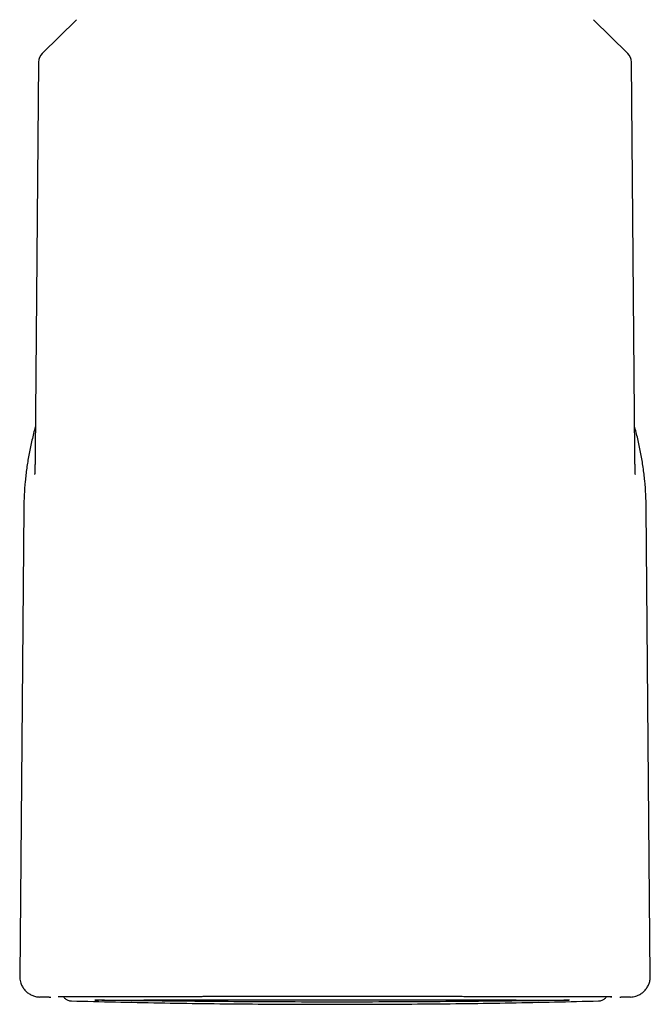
# Model space of a CAD drawing. Header units: millimetres. Extents: x 8 to 849, y 12 to 2010.
# Tile 56 of 113: x 438 to 469, y 1244 to 1292. Entities that reach past the tile are written whole.
import ezdxf

# ---------------------------------------------------------------- set-up
doc = ezdxf.new("R2010")
doc.units = ezdxf.units.MM

msp = doc.modelspace()

# ---------------------------------------------------------------- linework, layer by layer
at = {"color": 7, "linetype": 'Continuous', "lineweight": 30}
for p, q in [((440.862, 1292.121), (439.196, 1290.469)), ((467.842, 1290.469), (466.175, 1292.121)), ((439.018, 1290.048), (438.851, 1270.921)), ((468.186, 1270.922), (468.02, 1290.048)), ((438.291, 1268.2), (438.091, 1245.269)), ((468.947, 1245.269), (468.747, 1268.2)), ((439.526, 1244.248), (439.062, 1244.261)), ((440.071, 1244.275), (439.976, 1244.27)), ((442.104, 1244.109), (442.64, 1244.113)), ((467.061, 1244.27), (466.966, 1244.275)), ((467.461, 1244.251), (467.511, 1244.248)), ((467.975, 1244.261), (467.511, 1244.248))]:
    msp.add_line(p, q, dxfattribs=at)
at = {"color": 7, "linetype": 'Continuous', "lineweight": 30, "flags": 128}
for points in [[(439.526, 1244.248), (439.586, 1244.252), (439.609, 1244.257)], [(440.039, 1244.276), (440.035, 1244.275), (439.976, 1244.27)], [(466.999, 1244.276), (467.003, 1244.275), (467.061, 1244.27)]]:
    msp.add_lwpolyline(points, dxfattribs=at)
at = {"color": 7, "linetype": 'Continuous', "lineweight": 30}
for centre, start, end in [((439.618, 1290.043), 134.75, 179.5), ((467.42, 1290.043), 0.5, 45.25)]:
    msp.add_arc(centre, 0.6, start, end, dxfattribs=at)
for points, knots in [([(438.862, 1272.192), (438.853, 1272.161), (438.78, 1271.917), (438.669, 1271.453), (438.534, 1270.805), (438.43, 1270.155), (438.354, 1269.505), (438.305, 1268.853), (438.295, 1268.418), (438.291, 1268.2)], [0, 0, 0, 0, 0.024242, 0.188889, 0.353503, 0.51515, 0.676776, 0.838389, 1, 1, 1, 1]), ([(468.747, 1268.2), (468.742, 1268.423), (468.732, 1268.869), (468.68, 1269.537), (468.601, 1270.202), (468.492, 1270.862), (468.354, 1271.512), (468.247, 1271.956), (468.18, 1272.179), (468.175, 1272.194)], [0, 0, 0, 0, 0.165559, 0.331065, 0.496483, 0.661772, 0.826881, 0.988818, 1, 1, 1, 1]), ([(438.851, 1270.936), (438.851, 1270.919), (438.85, 1270.886), (438.85, 1270.841), (438.849, 1270.806), (438.849, 1270.781), (438.848, 1270.751), (438.848, 1270.709), (438.846, 1270.632), (438.844, 1270.535), (438.842, 1270.441), (438.84, 1270.369), (438.838, 1270.316), (438.837, 1270.262), (438.835, 1270.205), (438.833, 1270.146), (438.831, 1270.086), (438.829, 1270.032), (438.827, 1269.986), (438.826, 1269.949), (438.825, 1269.918), (438.823, 1269.888), (438.822, 1269.861), (438.821, 1269.845), (438.821, 1269.845), (438.821, 1269.845)], [0, 0, 0, 0, 0.040167, 0.079352, 0.106418, 0.124157, 0.141357, 0.176166, 0.213209, 0.286637, 0.362978, 0.397147, 0.431756, 0.469754, 0.511818, 0.558159, 0.608999, 0.660618, 0.704787, 0.74611, 0.789587, 0.838963, 0.892574, 0.959098, 1, 1, 1, 1]), ([(468.216, 1269.844), (468.216, 1269.844), (468.216, 1269.842), (468.216, 1269.849), (468.215, 1269.868), (468.214, 1269.894), (468.213, 1269.917), (468.212, 1269.942), (468.211, 1269.968), (468.209, 1270.005), (468.207, 1270.057), (468.205, 1270.122), (468.203, 1270.188), (468.201, 1270.253), (468.199, 1270.33), (468.196, 1270.426), (468.193, 1270.54), (468.191, 1270.649), (468.19, 1270.728), (468.189, 1270.769), (468.189, 1270.79), (468.188, 1270.814), (468.188, 1270.848), (468.187, 1270.889), (468.187, 1270.92), (468.187, 1270.934)], [0, 0, 0, 0, 0.001867, 0.062515, 0.129555, 0.171205, 0.209357, 0.243933, 0.275398, 0.310659, 0.363872, 0.422591, 0.476078, 0.524051, 0.566813, 0.641981, 0.716732, 0.788484, 0.851298, 0.866945, 0.882429, 0.900339, 0.927315, 0.964001, 1, 1, 1, 1]), ([(438.091, 1245.269), (438.092, 1245.225), (438.095, 1245.137), (438.121, 1245.009), (438.169, 1244.867), (438.249, 1244.715), (438.368, 1244.565), (438.514, 1244.44), (438.652, 1244.36), (438.772, 1244.312), (438.866, 1244.285), (438.963, 1244.267), (439.029, 1244.263), (439.062, 1244.261)], [0, 0, 0, 0, 0.085616, 0.169707, 0.252823, 0.376393, 0.499476, 0.622597, 0.7463, 0.808701, 0.871631, 0.935307, 1, 1, 1, 1]), ([(467.975, 1244.261), (468.02, 1244.264), (468.107, 1244.27), (468.234, 1244.301), (468.375, 1244.354), (468.523, 1244.439), (468.668, 1244.564), (468.788, 1244.714), (468.863, 1244.856), (468.907, 1244.977), (468.93, 1245.072), (468.945, 1245.169), (468.946, 1245.236), (468.947, 1245.269)], [0, 0, 0, 0, 0.08562, 0.1697131, 0.2528308, 0.3764014, 0.4994846, 0.6226057, 0.7463077, 0.8087076, 0.8716362, 0.9353098, 1, 1, 1, 1]), ([(466.966, 1244.275), (466.959, 1244.275), (466.944, 1244.276), (466.881, 1244.276), (466.789, 1244.276), (466.665, 1244.276), (466.51, 1244.276), (466.325, 1244.276), (466.111, 1244.276), (465.903, 1244.276), (465.715, 1244.275), (465.609, 1244.275), (465.553, 1244.275), (465.55, 1244.275), (465.549, 1244.275), (465.548, 1244.275), (465.546, 1244.275), (465.539, 1244.275), (465.528, 1244.275), (465.511, 1244.275), (465.482, 1244.275), (465.439, 1244.275), (465.377, 1244.275), (465.301, 1244.275), (465.211, 1244.275), (465.108, 1244.275), (464.988, 1244.275), (464.85, 1244.275), (464.687, 1244.275), (464.496, 1244.275), (464.334, 1244.275), (464.215, 1244.275), (464.15, 1244.275), (464.083, 1244.275), (464.014, 1244.275), (463.951, 1244.275), (463.816, 1244.275), (463.611, 1244.275), (463.326, 1244.275), (463.048, 1244.275), (462.792, 1244.275), (462.559, 1244.275), (462.35, 1244.276), (462.192, 1244.276), (462.082, 1244.276), (462.019, 1244.276), (461.957, 1244.276), (461.896, 1244.276), (461.827, 1244.276), (461.736, 1244.276), (461.561, 1244.277), (461.318, 1244.277), (461.023, 1244.277), (460.746, 1244.278), (460.487, 1244.278), (460.249, 1244.279), (460.031, 1244.279), (459.834, 1244.279), (459.66, 1244.279), (459.508, 1244.28), (459.386, 1244.28), (459.272, 1244.28), (459.149, 1244.28), (458.999, 1244.28), (458.837, 1244.281), (458.608, 1244.281), (458.309, 1244.281), (457.931, 1244.282), (457.531, 1244.282), (457.18, 1244.283), (456.883, 1244.283), (456.645, 1244.283), (456.394, 1244.283), (456.133, 1244.284), (455.87, 1244.284), (455.576, 1244.284), (455.252, 1244.284), (454.905, 1244.284), (454.581, 1244.284), (454.28, 1244.285), (454.002, 1244.285), (453.748, 1244.285), (453.496, 1244.285), (453.229, 1244.285), (452.93, 1244.285), (452.607, 1244.284), (452.258, 1244.284), (451.885, 1244.284), (451.489, 1244.284), (451.069, 1244.284), (450.673, 1244.283), (450.315, 1244.283), (450.008, 1244.283), (449.721, 1244.283), (449.454, 1244.282), (449.21, 1244.282), (448.987, 1244.282), (448.785, 1244.282), (448.603, 1244.281), (448.416, 1244.281), (448.21, 1244.281), (447.969, 1244.28), (447.7, 1244.28), (447.404, 1244.28), (447.135, 1244.279), (446.898, 1244.279), (446.7, 1244.278), (446.504, 1244.278), (446.319, 1244.278), (446.146, 1244.278), (445.98, 1244.277), (445.703, 1244.277), (445.327, 1244.276), (444.864, 1244.276), (444.431, 1244.275), (444.01, 1244.275), (443.602, 1244.275), (443.196, 1244.274), (442.805, 1244.274), (442.429, 1244.274), (442.078, 1244.274), (441.755, 1244.275), (441.457, 1244.275), (441.193, 1244.275), (440.961, 1244.275), (440.76, 1244.276), (440.586, 1244.276), (440.437, 1244.276), (440.344, 1244.276), (440.289, 1244.276), (440.263, 1244.276), (440.237, 1244.276), (440.213, 1244.276), (440.189, 1244.276), (440.166, 1244.276), (440.138, 1244.276), (440.109, 1244.276), (440.083, 1244.275), (440.075, 1244.275), (440.071, 1244.275)], [0, 0, 0, 0, 0.0157991, 0.0315389, 0.0472292, 0.0628788, 0.0784958, 0.0940873, 0.10966, 0.1252203, 0.1339313, 0.1426414, 0.1428927, 0.1430057, 0.1430219, 0.1430669, 0.1431703, 0.143429, 0.1441266, 0.1450049, 0.1461241, 0.1486159, 0.1518221, 0.155743, 0.1600847, 0.1650597, 0.1706687, 0.1769126, 0.1837925, 0.192097, 0.2011758, 0.2036821, 0.2062418, 0.208855, 0.2115219, 0.2142424, 0.2161094, 0.2268461, 0.2369979, 0.2465639, 0.2555361, 0.262687, 0.2693892, 0.2756456, 0.2776525, 0.2796091, 0.2815156, 0.2833721, 0.2851785, 0.2878485, 0.2917192, 0.3009378, 0.3095061, 0.3174275, 0.3247045, 0.3313387, 0.3373315, 0.3426834, 0.3473947, 0.3514654, 0.3548954, 0.3571406, 0.3605489, 0.3646923, 0.368948, 0.3733164, 0.3825043, 0.3921454, 0.4022392, 0.4127856, 0.4184905, 0.4243194, 0.4304306, 0.4370766, 0.4434782, 0.4496352, 0.4585852, 0.4669622, 0.4747664, 0.4819982, 0.4886578, 0.4947458, 0.5002626, 0.5068091, 0.5139665, 0.5217354, 0.530116, 0.5391079, 0.5487098, 0.5589198, 0.5697349, 0.5777535, 0.5853948, 0.5925548, 0.5992337, 0.605432, 0.6110522, 0.61621, 0.6209062, 0.6251417, 0.6306607, 0.6369731, 0.6440807, 0.6519854, 0.6606882, 0.6659225, 0.6714083, 0.6771456, 0.6822735, 0.6870898, 0.6918681, 0.6966078, 0.711167, 0.7253386, 0.7391153, 0.7524927, 0.7672433, 0.7815274, 0.7968016, 0.8124596, 0.8279561, 0.843268, 0.858639, 0.8742597, 0.888482, 0.9027851, 0.9169251, 0.9309001, 0.9447041, 0.948313, 0.9517545, 0.9553976, 0.959242, 0.9632875, 0.9675338, 0.9719805, 0.980652, 0.989993, 1, 1, 1, 1]), ([(440.226, 1244.281), (440.238, 1244.265), (440.264, 1244.23), (440.314, 1244.183), (440.375, 1244.139), (440.448, 1244.103), (440.531, 1244.076), (440.591, 1244.071), (440.622, 1244.069)], [0, 0, 0, 0, 0.1282663, 0.2771565, 0.4387809, 0.6131338, 0.800209, 1, 1, 1, 1]), ([(440.226, 1244.281), (440.238, 1244.265), (440.264, 1244.23), (440.314, 1244.183), (440.375, 1244.139), (440.448, 1244.103), (440.531, 1244.076), (440.591, 1244.071), (440.622, 1244.069)], [0, 0, 0, 0, 0.1282663, 0.2771565, 0.4387809, 0.6131338, 0.800209, 1, 1, 1, 1]), ([(440.622, 1244.069), (442.055, 1244.036), (444.921, 1243.97), (449.219, 1243.917), (453.519, 1243.899), (457.818, 1243.917), (462.117, 1243.97), (464.982, 1244.036), (466.415, 1244.069)], [0, 0, 0, 0, 0.166666, 0.333332, 0.499997, 0.666663, 0.833331, 1, 1, 1, 1]), ([(464.991, 1244.107), (464.888, 1244.104), (464.684, 1244.099), (463.682, 1244.085), (462.236, 1244.067), (460.348, 1244.047), (458.121, 1244.029), (455.682, 1244.017), (453.144, 1244.014), (450.622, 1244.02), (448.246, 1244.034), (445.421, 1244.059), (443.225, 1244.086), (442.139, 1244.101), (441.792, 1244.107), (441.777, 1244.107), (441.774, 1244.107), (441.773, 1244.107), (441.768, 1244.107), (441.868, 1244.107), (441.912, 1244.108), (441.949, 1244.108)], [0, 0, 0, 0, 0.072264, 0.144299, 0.216417, 0.288943, 0.361322, 0.433425, 0.50535, 0.577281, 0.649413, 0.721579, 0.86265, 0.955314, 0.958364, 0.95916, 0.959375, 0.959438, 0.959471, 0.96533, 1, 1, 1, 1]), ([(442.64, 1244.113), (443.016, 1244.114), (443.864, 1244.116), (446.636, 1244.118), (449.423, 1244.122), (451.9, 1244.124), (454.446, 1244.124), (456.945, 1244.122), (459.279, 1244.119), (461.347, 1244.117), (463.038, 1244.115), (464.233, 1244.114), (464.918, 1244.112), (464.943, 1244.109), (464.954, 1244.108)], [0, 0, 0, 0, 0.107234, 0.241265, 0.319108, 0.39704, 0.474819, 0.552418, 0.63017, 0.70816, 0.786519, 0.864534, 0.942313, 1, 1, 1, 1]), ([(466.415, 1244.069), (466.446, 1244.071), (466.506, 1244.076), (466.59, 1244.103), (466.663, 1244.139), (466.724, 1244.183), (466.773, 1244.23), (466.799, 1244.265), (466.811, 1244.281)], [0, 0, 0, 0, 0.199667, 0.386627, 0.560871, 0.722396, 0.871194, 1, 1, 1, 1]), ([(466.415, 1244.069), (466.446, 1244.071), (466.506, 1244.076), (466.59, 1244.103), (466.663, 1244.139), (466.724, 1244.183), (466.773, 1244.23), (466.799, 1244.265), (466.811, 1244.281)], [0, 0, 0, 0, 0.199667, 0.386627, 0.560871, 0.722396, 0.871194, 1, 1, 1, 1])]:
    msp.add_open_spline(points, degree=3, knots=knots, dxfattribs=at)

doc.saveas('drawing.dxf')
